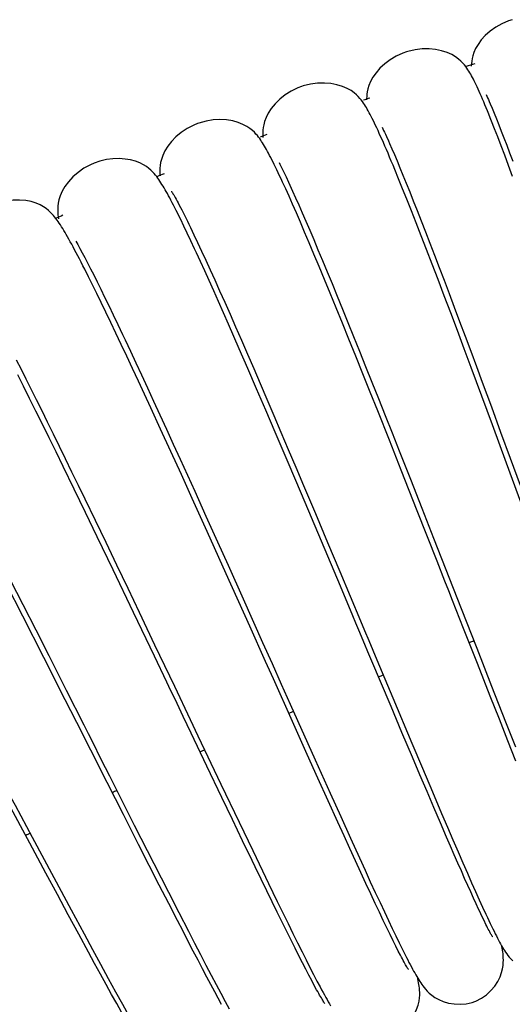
# Model space of a CAD drawing. Extents: x -559 to 3265, y -113 to 867.
# Tile 23 of 69: x 2825 to 2838, y 570 to 595. Entities that reach past the tile are written whole.
import ezdxf

# ---------------------------------------------------------------- set-up
doc = ezdxf.new("R2010")
doc.units = 0
doc.header["$LTSCALE"] = 2
doc.header["$MEASUREMENT"] = 0
doc.layers.get('0').update_dxf_attribs({"linetype": 'CONTINUOUS'})

msp = doc.modelspace()

# ---------------------------------------------------------------- linework, layer by layer
at = {"color": 7, "linetype": 'Continuous'}
for p, q in [((2833.897, 592.557), (2833.87, 592.594)), ((2837.024, 592.54), (2837.071, 592.427)), ((2837.071, 592.427), (2837.123, 592.304)), ((2837.133, 591.921), (2837.059, 592.108)), ((2837.123, 592.304), (2837.177, 592.169)), ((2837.177, 592.169), (2837.236, 592.023)), ((2837.211, 591.719), (2837.133, 591.921)), ((2837.236, 592.023), (2837.297, 591.865)), ((2837.297, 591.865), (2837.363, 591.697)), ((2831.336, 591.678), (2831.308, 591.715)), ((2837.294, 591.501), (2837.211, 591.719)), ((2837.363, 591.697), (2837.432, 591.517)), ((2834.541, 591.56), (2834.598, 591.43)), ((2834.598, 591.43), (2834.659, 591.286)), ((2837.383, 591.267), (2837.294, 591.501)), ((2837.432, 591.517), (2837.504, 591.326)), ((2834.659, 591.286), (2834.725, 591.13)), ((2834.725, 591.13), (2834.796, 590.96)), ((2837.477, 591.016), (2837.383, 591.267)), ((2837.504, 591.326), (2837.579, 591.124)), ((2831.931, 590.848), (2831.987, 590.731)), ((2834.764, 590.686), (2834.671, 590.913)), ((2834.796, 590.96), (2834.871, 590.777)), ((2837.577, 590.746), (2837.477, 591.016)), ((2831.987, 590.731), (2832.047, 590.602)), ((2834.863, 590.442), (2834.764, 590.686)), ((2834.871, 590.777), (2834.952, 590.58)), ((2832.059, 590.254), (2831.977, 590.438)), ((2832.047, 590.602), (2832.113, 590.458)), ((2832.113, 590.458), (2832.148, 590.382)), ((2832.148, 590.382), (2832.221, 590.218)), ((2834.968, 590.18), (2834.863, 590.442)), ((2834.952, 590.58), (2835.037, 590.368)), ((2835.037, 590.368), (2835.127, 590.142)), ((2832.147, 590.057), (2832.059, 590.254)), ((2832.221, 590.218), (2832.3, 590.04)), ((2835.079, 589.899), (2834.968, 590.18)), ((2835.127, 590.142), (2835.222, 589.901)), ((2832.24, 589.844), (2832.147, 590.057)), ((2832.3, 590.04), (2832.384, 589.847)), ((2835.197, 589.6), (2835.079, 589.899)), ((2835.222, 589.901), (2835.322, 589.647)), ((2829.464, 589.518), (2829.386, 589.68)), ((2832.339, 589.615), (2832.24, 589.844)), ((2832.384, 589.847), (2832.474, 589.641)), ((2832.474, 589.641), (2832.569, 589.42)), ((2835.322, 589.647), (2835.426, 589.379)), ((2829.548, 589.344), (2829.464, 589.518)), ((2832.445, 589.369), (2832.339, 589.615)), ((2832.569, 589.42), (2832.669, 589.184)), ((2835.321, 589.28), (2835.197, 589.6)), ((2829.635, 589.158), (2829.548, 589.344)), ((2829.714, 589.304), (2829.805, 589.111)), ((2832.556, 589.105), (2832.445, 589.369)), ((2832.669, 589.184), (2832.774, 588.934)), ((2835.453, 588.94), (2835.321, 589.28)), ((2835.426, 589.379), (2835.535, 589.098)), ((2826.897, 588.969), (2826.955, 588.861)), ((2829.805, 589.111), (2829.902, 588.903)), ((2832.675, 588.823), (2832.556, 589.105)), ((2832.774, 588.934), (2832.885, 588.67)), ((2835.591, 588.58), (2835.453, 588.94)), ((2835.535, 589.098), (2835.648, 588.804)), ((2826.955, 588.861), (2827.018, 588.742)), ((2827.018, 588.742), (2827.087, 588.61)), ((2829.875, 588.641), (2829.776, 588.857)), ((2829.902, 588.903), (2830.005, 588.679)), ((2830.005, 588.679), (2830.113, 588.441)), ((2832.801, 588.523), (2832.675, 588.823)), ((2832.885, 588.67), (2833, 588.391)), ((2835.648, 588.804), (2835.765, 588.499)), ((2827.113, 588.265), (2827.019, 588.451)), ((2827.087, 588.61), (2827.16, 588.467)), ((2827.16, 588.467), (2827.239, 588.311)), ((2829.979, 588.413), (2829.875, 588.641)), ((2830.113, 588.441), (2830.228, 588.188)), ((2832.933, 588.203), (2832.801, 588.523)), ((2835.737, 588.197), (2835.591, 588.58)), ((2835.765, 588.499), (2835.886, 588.182)), ((2827.212, 588.065), (2827.113, 588.265)), ((2827.239, 588.311), (2827.324, 588.142)), ((2830.088, 588.172), (2829.979, 588.413)), ((2830.228, 588.188), (2830.348, 587.92)), ((2833.073, 587.863), (2832.933, 588.203)), ((2833, 588.391), (2833.121, 588.098)), ((2835.89, 587.795), (2835.737, 588.197)), ((2835.886, 588.182), (2836.01, 587.854)), ((2827.317, 587.853), (2827.212, 588.065)), ((2827.324, 588.142), (2827.414, 587.96)), ((2827.414, 587.96), (2827.51, 587.764)), ((2830.201, 587.92), (2830.088, 588.172)), ((2833.121, 588.098), (2833.247, 587.791)), ((2827.427, 587.628), (2827.317, 587.853)), ((2827.51, 587.764), (2827.612, 587.554)), ((2830.319, 587.656), (2830.201, 587.92)), ((2830.348, 587.92), (2830.473, 587.637)), ((2833.221, 587.504), (2833.073, 587.863)), ((2833.247, 587.791), (2833.378, 587.471)), ((2836.049, 587.375), (2835.89, 587.795)), ((2836.01, 587.854), (2836.138, 587.514)), ((2827.542, 587.389), (2827.427, 587.628)), ((2827.612, 587.554), (2827.72, 587.329)), ((2830.441, 587.38), (2830.319, 587.656)), ((2830.473, 587.637), (2830.605, 587.34)), ((2833.376, 587.123), (2833.221, 587.504)), ((2833.378, 587.471), (2833.514, 587.137)), ((2836.138, 587.514), (2836.269, 587.165)), ((2827.663, 587.138), (2827.542, 587.389)), ((2827.72, 587.329), (2827.834, 587.091)), ((2830.567, 587.093), (2830.441, 587.38)), ((2830.605, 587.34), (2830.742, 587.027)), ((2836.213, 586.938), (2836.049, 587.375)), ((2827.789, 586.873), (2827.663, 587.138)), ((2830.698, 586.795), (2830.567, 587.093)), ((2830.742, 587.027), (2830.885, 586.7)), ((2833.538, 586.723), (2833.376, 587.123)), ((2833.514, 587.137), (2833.654, 586.789)), ((2836.269, 587.165), (2836.404, 586.804)), ((2827.92, 586.596), (2827.789, 586.873)), ((2830.833, 586.487), (2830.698, 586.795)), ((2833.707, 586.305), (2833.538, 586.723)), ((2833.654, 586.789), (2833.8, 586.428)), ((2836.382, 586.488), (2836.213, 586.938)), ((2836.404, 586.804), (2836.542, 586.434)), ((2828.056, 586.306), (2827.92, 586.596)), ((2828.016, 586.706), (2828.145, 586.432)), ((2831.042, 586.004), (2830.833, 586.487)), ((2830.885, 586.7), (2831.033, 586.358)), ((2836.554, 586.026), (2836.382, 586.488)), ((2828.198, 586.004), (2828.056, 586.306)), ((2828.145, 586.432), (2828.28, 586.144)), ((2831.033, 586.358), (2831.188, 586.002)), ((2833.882, 585.869), (2833.707, 586.305)), ((2833.8, 586.428), (2833.95, 586.053)), ((2836.542, 586.434), (2836.683, 586.053)), ((2825.33, 586.214), (2825.446, 585.985)), ((2825.446, 585.985), (2825.567, 585.746)), ((2828.344, 585.69), (2828.198, 586.004)), ((2828.28, 586.144), (2828.42, 585.843)), ((2831.26, 585.5), (2831.042, 586.004)), ((2831.188, 586.002), (2831.347, 585.63)), ((2833.95, 586.053), (2834.106, 585.664)), ((2836.816, 585.321), (2836.554, 586.026)), ((2836.683, 586.053), (2836.828, 585.662)), ((2825.509, 585.562), (2825.366, 585.848)), ((2825.567, 585.746), (2825.692, 585.496)), ((2828.42, 585.843), (2828.566, 585.527)), ((2834.063, 585.418), (2833.882, 585.869)), ((2825.658, 585.263), (2825.509, 585.562)), ((2828.495, 585.365), (2828.344, 585.69)), ((2828.566, 585.527), (2828.718, 585.199)), ((2831.485, 584.975), (2831.26, 585.5)), ((2831.347, 585.63), (2831.513, 585.245)), ((2834.106, 585.664), (2834.266, 585.261)), ((2836.828, 585.662), (2837.052, 585.057)), ((2825.813, 584.952), (2825.658, 585.263)), ((2825.692, 585.496), (2825.821, 585.235)), ((2828.651, 585.028), (2828.495, 585.365)), ((2834.249, 584.953), (2834.063, 585.418)), ((2834.266, 585.261), (2834.432, 584.843)), ((2837.079, 584.609), (2836.816, 585.321)), ((2825.821, 585.235), (2825.956, 584.963)), ((2828.892, 584.502), (2828.651, 585.028)), ((2828.718, 585.199), (2828.875, 584.857)), ((2831.513, 585.245), (2831.684, 584.845)), ((2837.052, 585.057), (2837.282, 584.431)), ((2825.973, 584.627), (2825.813, 584.952)), ((2825.956, 584.963), (2826.095, 584.682)), ((2828.875, 584.857), (2829.037, 584.503)), ((2831.718, 584.431), (2831.485, 584.975)), ((2831.684, 584.845), (2831.86, 584.432)), ((2834.535, 584.233), (2834.249, 584.953)), ((2834.432, 584.843), (2834.604, 584.411)), ((2826.139, 584.291), (2825.973, 584.627)), ((2826.095, 584.682), (2826.238, 584.39)), ((2837.427, 583.664), (2837.079, 584.609)), ((2826.31, 583.943), (2826.139, 584.291)), ((2826.238, 584.39), (2826.386, 584.088)), ((2829.144, 583.953), (2828.892, 584.502)), ((2829.037, 584.503), (2829.204, 584.137)), ((2832.038, 583.681), (2831.718, 584.431)), ((2831.86, 584.432), (2832.041, 584.005)), ((2834.604, 584.411), (2834.78, 583.965)), ((2837.282, 584.431), (2837.519, 583.786)), ((2826.386, 584.088), (2826.538, 583.776)), ((2829.204, 584.137), (2829.376, 583.759)), ((2834.828, 583.493), (2834.535, 584.233)), ((2826.485, 583.583), (2826.31, 583.943)), ((2829.404, 583.382), (2829.144, 583.953)), ((2832.041, 584.005), (2832.228, 583.565)), ((2834.78, 583.965), (2835.054, 583.271)), ((2826.757, 583.025), (2826.485, 583.583)), ((2826.538, 583.776), (2826.694, 583.454)), ((2829.376, 583.759), (2829.552, 583.371)), ((2832.366, 582.906), (2832.038, 583.681)), ((2832.228, 583.565), (2832.418, 583.115)), ((2838.019, 582.051), (2837.427, 583.664)), ((2837.519, 583.786), (2837.761, 583.124)), ((2826.694, 583.454), (2826.855, 583.124)), ((2829.671, 582.792), (2829.404, 583.382)), ((2829.552, 583.371), (2829.732, 582.972)), ((2835.224, 582.489), (2834.828, 583.493)), ((2826.855, 583.124), (2827.019, 582.784)), ((2832.418, 583.115), (2832.711, 582.42)), ((2835.054, 583.271), (2835.336, 582.552)), ((2827.037, 582.446), (2826.757, 583.025)), ((2829.732, 582.972), (2830.01, 582.357)), ((2832.86, 581.739), (2832.366, 582.906)), ((2827.019, 582.784), (2827.273, 582.257)), ((2830.039, 581.979), (2829.671, 582.792)), ((2827.326, 581.848), (2827.037, 582.446)), ((2830.01, 582.357), (2830.295, 581.724)), ((2832.711, 582.42), (2833.01, 581.708)), ((2835.716, 581.241), (2835.224, 582.489)), ((2835.336, 582.552), (2835.625, 581.816)), ((2827.273, 582.257), (2827.535, 581.713)), ((2830.512, 580.929), (2830.039, 581.979)), ((2827.72, 581.027), (2827.326, 581.848)), ((2827.535, 581.713), (2827.804, 581.151)), ((2830.295, 581.724), (2830.555, 581.145)), ((2833.328, 580.626), (2832.86, 581.739)), ((2833.01, 581.708), (2833.314, 580.985)), ((2827.804, 581.151), (2828.079, 580.575)), ((2830.555, 581.145), (2830.928, 580.312)), ((2828.225, 579.973), (2827.72, 581.027)), ((2831.092, 579.636), (2830.512, 580.929)), ((2825.493, 579.885), (2825.088, 580.679)), ((2825.182, 580.781), (2825.492, 580.171)), ((2828.079, 580.575), (2828.361, 579.984)), ((2825.492, 580.171), (2825.808, 579.548)), ((2830.928, 580.312), (2831.409, 579.235)), ((2828.736, 578.902), (2828.225, 579.973)), ((2828.361, 579.984), (2828.744, 579.179)), ((2826.012, 578.863), (2825.493, 579.885)), ((2825.808, 579.548), (2826.129, 578.914)), ((2828.744, 579.179), (2829.231, 578.156)), ((2831.409, 579.235), (2831.642, 578.714)), ((2836.691, 579.095), (2837.059, 578.156)), ((2826.539, 577.823), (2826.012, 578.863)), ((2826.129, 578.914), (2826.561, 578.06)), ((2837.027, 577.907), (2836.709, 578.715)), ((2829.231, 578.156), (2829.62, 577.336)), ((2837.059, 578.156), (2837.405, 577.275)), ((2834.621, 577.866), (2835.089, 576.752)), ((2837.25, 577.342), (2837.027, 577.907)), ((2832.088, 577.716), (2832.703, 576.34)), ((2834.847, 577.014), (2834.578, 577.652)), ((2829.62, 577.336), (2829.813, 576.93)), ((2832.511, 576.472), (2832.146, 577.284)), ((2837.461, 576.809), (2837.25, 577.342)), ((2837.405, 577.275), (2837.647, 576.663)), ((2835.105, 576.405), (2834.847, 577.014)), ((2829.813, 576.93), (2830.379, 575.74)), ((2835.089, 576.752), (2835.351, 576.129)), ((2837.66, 576.309), (2837.461, 576.809)), ((2832.774, 575.888), (2832.511, 576.472)), ((2832.703, 576.34), (2833.075, 575.511)), ((2835.289, 575.969), (2835.105, 576.405)), ((2830.401, 575.411), (2830.032, 576.185)), ((2835.351, 576.129), (2835.598, 575.547)), ((2833.026, 575.329), (2832.774, 575.888)), ((2835.466, 575.553), (2835.289, 575.969)), ((2830.379, 575.74), (2830.827, 574.8)), ((2835.635, 575.157), (2835.466, 575.553)), ((2835.598, 575.547), (2835.826, 575.01)), ((2830.665, 574.861), (2830.401, 575.411)), ((2833.265, 574.8), (2833.026, 575.329)), ((2833.075, 575.511), (2833.334, 574.937)), ((2835.796, 574.782), (2835.635, 575.157)), ((2828.348, 574.249), (2827.975, 574.984)), ((2830.915, 574.339), (2830.665, 574.861)), ((2830.827, 574.8), (2831.164, 574.095)), ((2833.334, 574.937), (2833.574, 574.405)), ((2835.826, 575.01), (2835.968, 574.677)), ((2828.241, 574.728), (2828.722, 573.778)), ((2833.417, 574.465), (2833.265, 574.8)), ((2835.948, 574.428), (2835.796, 574.782)), ((2835.968, 574.677), (2836.103, 574.363)), ((2825.721, 574.43), (2826.253, 573.434)), ((2831.15, 573.85), (2830.915, 574.339)), ((2833.563, 574.146), (2833.417, 574.465)), ((2833.574, 574.405), (2833.797, 573.915)), ((2836.045, 574.205), (2835.948, 574.428)), ((2836.103, 574.363), (2836.23, 574.07)), ((2826.059, 573.54), (2825.662, 574.281)), ((2828.61, 573.732), (2828.348, 574.249)), ((2831.164, 574.095), (2831.403, 573.598)), ((2833.702, 573.842), (2833.563, 574.146)), ((2836.138, 573.991), (2836.045, 574.205)), ((2833.834, 573.555), (2833.702, 573.842)), ((2833.797, 573.915), (2833.935, 573.612)), ((2836.227, 573.787), (2836.138, 573.991)), ((2836.23, 574.07), (2836.349, 573.796)), ((2828.858, 573.246), (2828.61, 573.732)), ((2828.722, 573.778), (2829.082, 573.068)), ((2831.403, 573.598), (2831.555, 573.283)), ((2833.935, 573.612), (2834.066, 573.328)), ((2836.312, 573.594), (2836.227, 573.787)), ((2836.393, 573.411), (2836.312, 573.594)), ((2836.349, 573.796), (2836.46, 573.54)), ((2826.343, 573.012), (2826.059, 573.54)), ((2826.253, 573.434), (2826.684, 572.632)), ((2831.511, 573.105), (2831.372, 573.392)), ((2833.959, 573.284), (2833.834, 573.555)), ((2836.47, 573.238), (2836.393, 573.411)), ((2836.46, 573.54), (2836.565, 573.303)), ((2829.09, 572.792), (2828.858, 573.246)), ((2831.643, 572.833), (2831.511, 573.105)), ((2831.555, 573.283), (2831.771, 572.838)), ((2834.076, 573.03), (2833.959, 573.284)), ((2834.066, 573.328), (2834.189, 573.061)), ((2836.543, 573.075), (2836.47, 573.238)), ((2836.565, 573.303), (2836.663, 573.084)), ((2826.613, 572.511), (2826.343, 573.012)), ((2829.082, 573.068), (2829.337, 572.57)), ((2834.187, 572.794), (2834.076, 573.03)), ((2834.189, 573.061), (2834.305, 572.813)), ((2836.612, 572.923), (2836.543, 573.075)), ((2836.677, 572.781), (2836.612, 572.923)), ((2836.663, 573.084), (2836.754, 572.882)), ((2836.754, 572.882), (2836.838, 572.696)), ((2826.684, 572.632), (2827.002, 572.04)), ((2829.307, 572.368), (2829.09, 572.792)), ((2831.77, 572.575), (2831.643, 572.833)), ((2831.771, 572.838), (2831.906, 572.56)), ((2834.29, 572.574), (2834.187, 572.794)), ((2834.305, 572.813), (2834.413, 572.582)), ((2836.737, 572.65), (2836.677, 572.781)), ((2836.838, 572.696), (2836.917, 572.525)), ((2826.869, 572.036), (2826.613, 572.511)), ((2829.337, 572.57), (2829.576, 572.103)), ((2831.889, 572.331), (2831.77, 572.575)), ((2831.906, 572.56), (2832.035, 572.297)), ((2834.386, 572.373), (2834.29, 572.574)), ((2834.474, 572.188), (2834.386, 572.373)), ((2834.413, 572.582), (2834.514, 572.368)), ((2836.871, 572.369), (2836.82, 572.474)), ((2836.917, 572.275), (2836.871, 572.369)), ((2829.444, 572.103), (2829.307, 572.368)), ((2832.003, 572.101), (2831.889, 572.331)), ((2832.035, 572.297), (2832.157, 572.05)), ((2834.555, 572.021), (2834.474, 572.188)), ((2834.514, 572.368), (2834.608, 572.17)), ((2834.608, 572.17), (2834.695, 571.988)), ((2827.111, 571.591), (2826.869, 572.036)), ((2827.002, 572.04), (2827.208, 571.658)), ((2829.574, 571.851), (2829.444, 572.103)), ((2829.576, 572.103), (2829.727, 571.809)), ((2832.11, 571.886), (2832.003, 572.101)), ((2832.21, 571.685), (2832.11, 571.886)), ((2832.157, 572.05), (2832.272, 571.817)), ((2834.629, 571.87), (2834.555, 572.021)), ((2834.695, 571.988), (2834.777, 571.82)), ((2827.208, 571.658), (2827.408, 571.29)), ((2829.698, 571.613), (2829.574, 571.851)), ((2829.727, 571.809), (2829.871, 571.531)), ((2832.305, 571.498), (2832.21, 571.685)), ((2832.272, 571.817), (2832.38, 571.6)), ((2834.696, 571.736), (2834.629, 571.87)), ((2834.756, 571.617), (2834.696, 571.736)), ((2834.777, 571.82), (2834.853, 571.667)), ((2834.853, 571.667), (2834.923, 571.526)), ((2827.263, 571.31), (2827.111, 571.591)), ((2829.815, 571.388), (2829.698, 571.613)), ((2829.871, 571.531), (2830.008, 571.269)), ((2832.393, 571.324), (2832.305, 571.498)), ((2832.38, 571.6), (2832.482, 571.398)), ((2832.482, 571.398), (2832.577, 571.21)), ((2834.81, 571.512), (2834.756, 571.617)), ((2827.409, 571.042), (2827.263, 571.31)), ((2827.408, 571.29), (2827.598, 570.94)), ((2829.926, 571.175), (2829.815, 571.388)), ((2830.032, 570.975), (2829.926, 571.175)), ((2830.008, 571.269), (2830.137, 571.021)), ((2832.475, 571.165), (2832.393, 571.324)), ((2832.551, 571.019), (2832.475, 571.165)), ((2832.577, 571.21), (2832.666, 571.036)), ((2827.549, 570.788), (2827.409, 571.042)), ((2827.598, 570.94), (2827.779, 570.61)), ((2830.131, 570.788), (2830.032, 570.975)), ((2830.137, 571.021), (2830.259, 570.79)), ((2832.62, 570.886), (2832.551, 571.019)), ((2832.666, 571.036), (2832.749, 570.876)), ((2827.681, 570.547), (2827.549, 570.788)), ((2830.225, 570.612), (2830.131, 570.788)), ((2830.259, 570.79), (2830.374, 570.573)), ((2832.684, 570.768), (2832.62, 570.886)), ((2832.741, 570.662), (2832.684, 570.768)), ((2832.749, 570.876), (2832.827, 570.729)), ((2827.807, 570.319), (2827.681, 570.547)), ((2827.779, 570.61), (2827.948, 570.303)), ((2830.312, 570.449), (2830.225, 570.612)), ((2830.394, 570.298), (2830.312, 570.449)), ((2830.374, 570.573), (2830.481, 570.373)), ((2827.925, 570.106), (2827.807, 570.319)), ((2827.948, 570.303), (2828.104, 570.02)), ((2830.481, 570.373), (2830.581, 570.187))]:
    msp.add_line(p, q, dxfattribs=at)
for points in [[(2837.569, 594.616), (2837.478, 594.586), (2837.313, 594.516), (2837.161, 594.43), (2837.024, 594.332), (2836.903, 594.225), (2836.803, 594.116), (2836.724, 594.007)], [(2834.96, 593.821), (2834.87, 593.789), (2834.706, 593.715), (2834.557, 593.627), (2834.421, 593.525), (2834.303, 593.415), (2834.206, 593.304), (2834.129, 593.193)], [(2836.349, 593.543), (2836.301, 593.591), (2836.244, 593.642), (2836.17, 593.696), (2836.075, 593.752), (2835.958, 593.804), (2835.824, 593.847), (2835.676, 593.877), (2835.514, 593.893), (2835.344, 593.892), (2835.171, 593.872), (2834.995, 593.832), (2834.96, 593.821)], [(2836.724, 594.007), (2836.664, 593.901), (2836.622, 593.806), (2836.595, 593.724), (2836.578, 593.655), (2836.568, 593.592), (2836.561, 593.535), (2836.558, 593.485), (2836.558, 593.468)], [(2836.448, 593.419), (2836.42, 593.458), (2836.388, 593.499), (2836.349, 593.543)], [(2836.52, 593.307), (2836.497, 593.344), (2836.474, 593.381), (2836.448, 593.419)], [(2836.99, 592.28), (2836.957, 592.361), (2836.925, 592.439), (2836.894, 592.514), (2836.864, 592.585), (2836.835, 592.654), (2836.807, 592.719), (2836.779, 592.782), (2836.753, 592.842), (2836.727, 592.899), (2836.702, 592.954), (2836.677, 593.006), (2836.654, 593.055), (2836.631, 593.102), (2836.608, 593.146), (2836.586, 593.189), (2836.564, 593.23), (2836.542, 593.269), (2836.52, 593.307)], [(2833.769, 592.716), (2833.721, 592.763), (2833.663, 592.812), (2833.59, 592.864), (2833.494, 592.918), (2833.377, 592.969), (2833.243, 593.009), (2833.094, 593.037), (2832.931, 593.051), (2832.76, 593.046), (2832.586, 593.023), (2832.41, 592.979), (2832.37, 592.966)], [(2834.129, 593.193), (2834.071, 593.086), (2834.032, 592.99), (2834.007, 592.908), (2833.992, 592.838), (2833.983, 592.775), (2833.978, 592.718), (2833.975, 592.668), (2833.975, 592.639)], [(2832.369, 592.965), (2832.274, 592.929), (2832.111, 592.85), (2831.963, 592.756), (2831.83, 592.65), (2831.714, 592.535), (2831.621, 592.42), (2831.548, 592.308)], [(2833.87, 592.594), (2833.841, 592.633), (2833.808, 592.672), (2833.769, 592.716)], [(2833.945, 592.483), (2833.921, 592.52), (2833.897, 592.557)], [(2836.921, 592.772), (2836.94, 592.731), (2836.959, 592.688), (2836.98, 592.641), (2837.001, 592.592), (2837.024, 592.54)], [(2831.548, 592.308), (2831.494, 592.199), (2831.458, 592.102), (2831.436, 592.02), (2831.424, 591.951), (2831.416, 591.888), (2831.413, 591.831), (2831.413, 591.781), (2831.414, 591.733), (2831.415, 591.707)], [(2834.425, 591.496), (2834.389, 591.579), (2834.354, 591.659), (2834.32, 591.735), (2834.288, 591.807), (2834.256, 591.877), (2834.226, 591.942), (2834.196, 592.005), (2834.168, 592.064), (2834.141, 592.121), (2834.114, 592.174), (2834.088, 592.225), (2834.063, 592.274), (2834.039, 592.319), (2834.015, 592.363), (2833.992, 592.404), (2833.969, 592.444), (2833.945, 592.483)], [(2831.204, 591.834), (2831.155, 591.88), (2831.096, 591.927), (2831.021, 591.977), (2830.923, 592.029), (2830.804, 592.077), (2830.669, 592.114), (2830.519, 592.139), (2830.355, 592.148), (2830.185, 592.139), (2830.011, 592.111), (2829.837, 592.062), (2829.8, 592.049)], [(2837.059, 592.108), (2837.024, 592.196), (2836.99, 592.28)], [(2829.8, 592.049), (2829.707, 592.011), (2829.546, 591.928), (2829.4, 591.831), (2829.27, 591.723), (2829.157, 591.606), (2829.066, 591.489), (2828.995, 591.375), (2828.944, 591.265), (2828.91, 591.167), (2828.89, 591.085), (2828.878, 591.014), (2828.873, 590.951), (2828.871, 590.895), (2828.871, 590.844), (2828.873, 590.797), (2828.876, 590.757)], [(2831.308, 591.715), (2831.278, 591.753), (2831.244, 591.792), (2831.204, 591.834)], [(2834.354, 591.964), (2834.374, 591.924), (2834.395, 591.881), (2834.416, 591.835), (2834.439, 591.786), (2834.463, 591.734)], [(2831.384, 591.608), (2831.36, 591.643), (2831.336, 591.678)], [(2831.9, 590.606), (2831.863, 590.686), (2831.828, 590.762), (2831.793, 590.835), (2831.76, 590.905), (2831.727, 590.972), (2831.696, 591.037), (2831.666, 591.098), (2831.637, 591.157), (2831.608, 591.212), (2831.581, 591.265), (2831.554, 591.316), (2831.528, 591.364), (2831.503, 591.409), (2831.479, 591.452), (2831.455, 591.493), (2831.431, 591.533), (2831.408, 591.571), (2831.384, 591.608)], [(2834.463, 591.734), (2834.514, 591.621), (2834.541, 591.56)], [(2834.671, 590.913), (2834.627, 591.02), (2834.584, 591.123), (2834.542, 591.222), (2834.502, 591.317), (2834.463, 591.408), (2834.425, 591.496)], [(2828.822, 590.704), (2828.794, 590.742), (2828.764, 590.779), (2828.731, 590.819), (2828.693, 590.859), (2828.651, 590.9), (2828.6, 590.944), (2828.539, 590.989), (2828.467, 591.034), (2828.38, 591.078), (2828.274, 591.119), (2828.151, 591.152), (2828.016, 591.175), (2827.87, 591.185), (2827.715, 591.18), (2827.555, 591.159), (2827.394, 591.122), (2827.253, 591.073)], [(2827.252, 591.073), (2827.159, 591.032), (2827, 590.945), (2826.856, 590.844), (2826.728, 590.732), (2826.618, 590.612), (2826.53, 590.493), (2826.462, 590.377)], [(2831.813, 591.086), (2831.834, 591.044), (2831.856, 591), (2831.88, 590.953), (2831.905, 590.902), (2831.931, 590.848)], [(2829.386, 589.68), (2829.348, 589.757), (2829.312, 589.831), (2829.276, 589.902), (2829.242, 589.97), (2829.209, 590.035), (2829.176, 590.097), (2829.145, 590.157), (2829.115, 590.214), (2829.085, 590.269), (2829.057, 590.321), (2829.029, 590.371), (2829.002, 590.418), (2828.976, 590.464), (2828.95, 590.507), (2828.925, 590.549), (2828.9, 590.589), (2828.874, 590.628), (2828.849, 590.666), (2828.822, 590.704)], [(2831.977, 590.438), (2831.938, 590.524), (2831.9, 590.606)], [(2826.462, 590.377), (2826.414, 590.266), (2826.382, 590.167), (2826.364, 590.084), (2826.355, 590.013), (2826.351, 589.95), (2826.351, 589.892), (2826.353, 589.842), (2826.356, 589.793), (2826.361, 589.746), (2826.367, 589.7), (2826.367, 589.699)], [(2829.156, 590.379), (2829.157, 590.378), (2829.162, 590.37), (2829.171, 590.357), (2829.182, 590.339), (2829.196, 590.316), (2829.213, 590.288), (2829.232, 590.257), (2829.252, 590.221), (2829.275, 590.181), (2829.299, 590.137), (2829.324, 590.089), (2829.352, 590.037), (2829.381, 589.981), (2829.412, 589.921), (2829.444, 589.858), (2829.478, 589.79), (2829.514, 589.719), (2829.551, 589.644), (2829.589, 589.565)], [(2826.123, 589.905), (2826.067, 589.949), (2826.001, 589.995), (2825.919, 590.04), (2825.818, 590.084), (2825.697, 590.122), (2825.561, 590.149), (2825.412, 590.162), (2825.251, 590.16), (2825.084, 590.141), (2824.915, 590.103), (2824.747, 590.045), (2824.729, 590.038)], [(2826.244, 589.783), (2826.208, 589.822), (2826.169, 589.862), (2826.123, 589.905)], [(2826.334, 589.668), (2826.306, 589.706), (2826.276, 589.744), (2826.244, 589.783)], [(2826.931, 588.625), (2826.888, 588.707), (2826.847, 588.786), (2826.807, 588.861), (2826.769, 588.934), (2826.732, 589.003), (2826.696, 589.07), (2826.661, 589.133), (2826.627, 589.194), (2826.594, 589.252), (2826.563, 589.307), (2826.532, 589.359), (2826.503, 589.409), (2826.474, 589.457), (2826.445, 589.502), (2826.418, 589.546), (2826.39, 589.588), (2826.362, 589.628), (2826.334, 589.668)], [(2829.589, 589.565), (2829.629, 589.482), (2829.671, 589.395), (2829.714, 589.304)], [(2826.797, 589.149), (2826.82, 589.108), (2826.844, 589.065), (2826.87, 589.018), (2826.897, 588.969)], [(2829.776, 588.857), (2829.728, 588.96), (2829.635, 589.158)], [(2827.019, 588.451), (2826.974, 588.54), (2826.931, 588.625)], [(2827.834, 587.091), (2827.954, 586.838), (2828.016, 586.706)], [(2835.625, 581.816), (2836.308, 580.074), (2836.691, 579.095)], [(2836.709, 578.715), (2836.367, 579.583), (2836.278, 579.81), (2836.187, 580.041), (2836.095, 580.275), (2836.002, 580.512), (2835.908, 580.753), (2835.716, 581.241)], [(2833.314, 580.985), (2833.823, 579.77), (2833.924, 579.528), (2834.026, 579.286), (2834.126, 579.046), (2834.227, 578.806), (2834.621, 577.866)], [(2833.934, 579.183), (2833.785, 579.538), (2833.71, 579.717), (2833.634, 579.897), (2833.328, 580.626)], [(2832.146, 577.284), (2831.673, 578.34), (2831.577, 578.555), (2831.48, 578.77), (2831.092, 579.636)], [(2834.578, 577.652), (2834.082, 578.833), (2834.008, 579.007), (2833.934, 579.183)], [(2830.032, 576.185), (2829.645, 576.996), (2829.546, 577.203), (2829.447, 577.412), (2829.346, 577.622), (2829.246, 577.834), (2829.144, 578.046), (2829.043, 578.259), (2828.736, 578.902)], [(2831.642, 578.714), (2831.868, 578.208), (2832.088, 577.716)], [(2826.561, 578.06), (2826.992, 577.204), (2827.1, 576.991), (2827.207, 576.779), (2827.419, 576.357)], [(2827.274, 576.369), (2827.066, 576.781), (2826.961, 576.988), (2826.539, 577.823)], [(2825.662, 574.281), (2825.136, 575.262), (2825.028, 575.464), (2824.919, 575.668), (2824.111, 577.176)], [(2824.378, 576.945), (2825.198, 575.41), (2825.302, 575.215), (2825.721, 574.43)], [(2827.975, 574.984), (2827.377, 576.165), (2827.274, 576.369)], [(2827.419, 576.357), (2827.525, 576.148), (2827.629, 575.94), (2828.241, 574.728)], [(2831.372, 573.392), (2831.226, 573.694), (2831.15, 573.85)], [(2836.82, 572.474), (2836.766, 572.589), (2836.737, 572.65)], [(2836.917, 572.525), (2836.954, 572.446), (2836.99, 572.37), (2837.024, 572.298), (2837.057, 572.23), (2837.088, 572.164), (2837.119, 572.103), (2837.148, 572.044), (2837.177, 571.988), (2837.204, 571.935), (2837.23, 571.885), (2837.256, 571.837), (2837.281, 571.792), (2837.305, 571.748), (2837.33, 571.706), (2837.354, 571.666), (2837.378, 571.627), (2837.404, 571.588), (2837.431, 571.549), (2837.46, 571.509), (2837.494, 571.466), (2837.534, 571.42), (2837.581, 571.371)], [(2837.075, 571.974), (2837.078, 571.97), (2837.082, 571.966), (2837.081, 571.967), (2837.077, 571.973), (2837.071, 571.982), (2837.063, 571.997), (2837.052, 572.015), (2837.04, 572.037), (2837.026, 572.062), (2837.011, 572.09), (2836.995, 572.121), (2836.977, 572.156), (2836.958, 572.193), (2836.938, 572.233), (2836.917, 572.275)], [(2836.645, 570.373), (2836.666, 570.381), (2836.806, 570.45), (2836.931, 570.538), (2837.042, 570.639), (2837.137, 570.751), (2837.212, 570.865), (2837.267, 570.976), (2837.306, 571.083), (2837.33, 571.179), (2837.342, 571.261), (2837.348, 571.331), (2837.349, 571.393), (2837.347, 571.45), (2837.344, 571.5), (2837.34, 571.548), (2837.334, 571.594), (2837.327, 571.639), (2837.32, 571.685), (2837.312, 571.732), (2837.31, 571.74)], [(2835.001, 571.169), (2835.002, 571.167), (2835.004, 571.165), (2835.001, 571.169), (2834.996, 571.177), (2834.989, 571.189), (2834.978, 571.205), (2834.966, 571.225), (2834.953, 571.249), (2834.937, 571.276), (2834.92, 571.307), (2834.901, 571.341), (2834.88, 571.379), (2834.858, 571.42), (2834.835, 571.464), (2834.81, 571.512)], [(2834.923, 571.526), (2834.956, 571.46), (2834.989, 571.398), (2835.02, 571.337), (2835.05, 571.28), (2835.079, 571.225), (2835.107, 571.172), (2835.135, 571.122), (2835.161, 571.075), (2835.187, 571.029), (2835.213, 570.986), (2835.237, 570.945), (2835.262, 570.905), (2835.286, 570.866), (2835.311, 570.829), (2835.337, 570.791), (2835.365, 570.753), (2835.395, 570.714), (2835.43, 570.672), (2835.472, 570.627), (2835.52, 570.579), (2835.581, 570.527), (2835.66, 570.472), (2835.756, 570.417), (2835.866, 570.37), (2835.993, 570.333), (2836.133, 570.309), (2836.28, 570.302), (2836.428, 570.315), (2836.576, 570.349), (2836.645, 570.372)], [(2834.604, 569.563), (2834.62, 569.569), (2834.757, 569.641), (2834.88, 569.729), (2834.988, 569.831), (2835.081, 569.944), (2835.154, 570.059), (2835.208, 570.171), (2835.245, 570.278), (2835.268, 570.376), (2835.279, 570.458), (2835.284, 570.528), (2835.284, 570.591), (2835.282, 570.647), (2835.278, 570.697), (2835.272, 570.745), (2835.266, 570.791), (2835.258, 570.835), (2835.25, 570.88), (2835.241, 570.926), (2835.237, 570.946)], [(2832.827, 570.729), (2832.864, 570.661), (2832.899, 570.595), (2832.933, 570.532), (2832.966, 570.473), (2832.998, 570.416), (2833.028, 570.361), (2833.058, 570.309), (2833.087, 570.26)], [(2832.942, 570.32), (2832.943, 570.319), (2832.945, 570.317), (2832.942, 570.321), (2832.937, 570.328), (2832.929, 570.34), (2832.918, 570.356), (2832.906, 570.376), (2832.891, 570.4), (2832.875, 570.427), (2832.857, 570.458), (2832.837, 570.492), (2832.815, 570.529), (2832.792, 570.57), (2832.767, 570.615), (2832.741, 570.662)]]:
    msp.add_lwpolyline(points, dxfattribs=at)
for radius, start, end in [(111.75, 107.44967, 107.5647), (111.75, 108.84587, 108.93406), (111.75, 110.22823, 110.32154), (111.75, 111.62267, 111.71923), (111.75, 113.00494, 113.09745), (98.25, 109.9556, 110.02747), (98.25, 111.34974, 111.42176), (98.25, 112.74333, 112.81499), (98.25, 114.13632, 114.20817), (98.25, 115.5288, 115.60039), (98.25, 116.92069, 116.99231)]:
    msp.add_arc((2870.154, 486.922), radius, start, end, dxfattribs=at)

doc.saveas('drawing.dxf')
